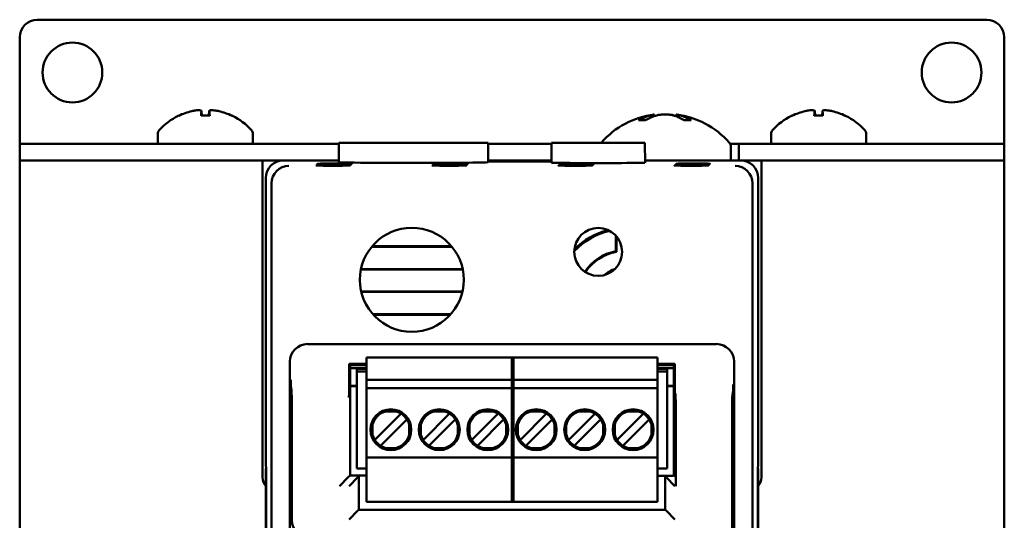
# Model space of a CAD drawing. Header units: inches. Extents: x 1.3 to 23.8, y 0.4 to 18.6.
# Tile 9 of 18: x 9.2 to 12, y 10.7 to 12.1. Entities that reach past the tile are written whole.
import ezdxf

# ---------------------------------------------------------------- set-up
doc = ezdxf.new("R2010")
doc.units = ezdxf.units.IN
doc.header["$LTSCALE"] = 0.8
doc.header["$MEASUREMENT"] = 0
doc.layers.add('Visible (ANSI)', color=7, linetype='Continuous', lineweight=50)

msp = doc.modelspace()

# ---------------------------------------------------------------- linework, layer by layer
at = {"layer": 'Visible (ANSI)'}
for p, q in [((9.2074, 12.1026), (11.9074, 12.1026)), ((9.1574, 11.7505), (9.1574, 12.0526)), ((11.9574, 12.0526), (11.9574, 11.7505)), ((9.6976, 11.8303), (9.6732, 11.8303)), ((9.6744, 11.8433), (9.6755, 11.8303)), ((9.6964, 11.8433), (9.6953, 11.8303)), ((10.9373, 11.8175), (10.9192, 11.8175)), ((10.9616, 11.8335), (10.962, 11.8286)), ((11.0252, 11.8335), (11.0247, 11.828)), ((11.0655, 11.8175), (11.0465, 11.8175)), ((11.4416, 11.8303), (11.4172, 11.8303)), ((11.4184, 11.8433), (11.4195, 11.8303)), ((11.4404, 11.8433), (11.4393, 11.8303)), ((9.5504, 11.7785), (9.5504, 11.7504)), ((9.8204, 11.7785), (9.8204, 11.7504)), ((11.2944, 11.7785), (11.2944, 11.7504)), ((11.5644, 11.7785), (11.5644, 11.7504)), ((9.1574, 11.7504), (9.1574, 11.7505)), ((9.1574, 11.7504), (9.2074, 11.7504)), ((9.1574, 11.7504), (9.1574, 11.7026)), ((9.6147, 11.7504), (9.2074, 11.7504)), ((9.6147, 11.7504), (9.7561, 11.7504)), ((10.0654, 11.7504), (9.7561, 11.7504)), ((10.0654, 11.7526), (10.0649, 11.6977)), ((10.0654, 11.7526), (10.4894, 11.7526)), ((10.4894, 11.7526), (10.4899, 11.6977)), ((10.6701, 11.7504), (10.4894, 11.7504)), ((10.6701, 11.7526), (10.6696, 11.6964)), ((10.6701, 11.7526), (10.9352, 11.7526)), ((10.9352, 11.7526), (10.9357, 11.6964)), ((11.1774, 11.7504), (11.2029, 11.7504)), ((11.1799, 11.7407), (11.1799, 11.7026)), ((11.2029, 11.7504), (11.2029, 11.7026)), ((11.3587, 11.7504), (11.2029, 11.7504)), ((11.3587, 11.7504), (11.5001, 11.7504)), ((11.9074, 11.7504), (11.5001, 11.7504)), ((11.9074, 11.7504), (11.9574, 11.7504)), ((11.9574, 11.7505), (11.9574, 11.7504)), ((11.9574, 11.7026), (11.9574, 11.7504)), ((9.1574, 11.7026), (9.1774, 11.7026)), ((9.1574, 11.7026), (9.1574, 8.2026)), ((9.8479, 11.7026), (9.1774, 11.7026)), ((9.8479, 11.7026), (9.9074, 11.7026)), ((9.8479, 10.8026), (9.8479, 11.7026)), ((10.065, 11.7026), (9.9074, 11.7026)), ((10.6697, 11.7026), (10.4898, 11.7026)), ((10.4899, 11.7011), (10.6696, 11.7011)), ((10.6696, 11.7), (10.4899, 11.7)), ((10.7311, 11.6886), (10.7311, 11.6877)), ((10.7311, 11.6886), (10.7439, 11.6886)), ((10.7439, 11.6877), (10.7311, 11.6877)), ((10.7328, 11.6903), (10.7328, 11.6895)), ((10.7328, 11.6903), (10.7457, 11.6903)), ((10.7457, 11.6895), (10.7328, 11.6895)), ((10.7346, 11.6921), (10.7346, 11.6912)), ((10.7346, 11.6921), (10.7474, 11.6921)), ((10.7474, 11.6912), (10.7346, 11.6912)), ((10.7363, 11.6938), (10.7363, 11.693)), ((10.7363, 11.6938), (10.7492, 11.6938)), ((10.7492, 11.693), (10.7363, 11.693)), ((10.7439, 11.6886), (10.7439, 11.6877)), ((10.7457, 11.6903), (10.7457, 11.6895)), ((10.7474, 11.6921), (10.7474, 11.6912)), ((10.7492, 11.6938), (10.7492, 11.693)), ((11.2074, 11.7026), (10.9356, 11.7026)), ((11.0611, 11.6886), (11.0611, 11.6877)), ((11.0611, 11.6886), (11.0739, 11.6886)), ((11.0739, 11.6877), (11.0611, 11.6877)), ((11.0628, 11.6903), (11.0628, 11.6895)), ((11.0628, 11.6903), (11.0757, 11.6903)), ((11.0757, 11.6895), (11.0628, 11.6895)), ((11.0646, 11.6921), (11.0646, 11.6912)), ((11.0646, 11.6921), (11.0774, 11.6921)), ((11.0774, 11.6912), (11.0646, 11.6912)), ((11.0663, 11.6938), (11.0663, 11.693)), ((11.0663, 11.6938), (11.0792, 11.6938)), ((11.0792, 11.693), (11.0663, 11.693)), ((11.0739, 11.6886), (11.0739, 11.6877)), ((11.0757, 11.6903), (11.0757, 11.6895)), ((11.0774, 11.6921), (11.0774, 11.6912)), ((11.0792, 11.6938), (11.0792, 11.693)), ((11.2074, 11.7026), (11.2669, 11.7026)), ((11.2669, 11.7026), (11.2669, 10.8026)), ((11.9374, 11.7026), (11.2669, 11.7026)), ((11.9374, 11.7026), (11.9574, 11.7026)), ((11.9574, 8.2026), (11.9574, 11.7026)), ((9.8574, 11.6526), (9.8574, 10.8326)), ((11.2574, 10.8326), (11.2574, 11.6526)), ((9.8732, 8.2684), (9.8732, 11.6368)), ((11.2416, 11.6368), (11.2416, 8.2684)), ((10.8524, 11.4448), (10.8524, 11.4892)), ((10.8542, 11.4871), (10.8542, 11.4433)), ((10.387, 11.4571), (10.1579, 11.4571)), ((10.3856, 11.4587), (10.1592, 11.4587)), ((10.1274, 11.3924), (10.4174, 11.3924)), ((10.1277, 11.394), (10.4171, 11.394)), ((10.4165, 11.3305), (10.1283, 11.3305)), ((10.4161, 11.329), (10.1287, 11.329)), ((10.1616, 11.2658), (10.3832, 11.2658)), ((10.163, 11.2642), (10.3818, 11.2642)), ((11.1389, 11.1811), (9.9759, 11.1811)), ((9.9259, 11.1311), (9.9259, 8.7741)), ((10.144, 11.1251), (10.094, 11.1251)), ((10.096, 11.121), (10.094, 11.1251)), ((10.094, 11.1251), (10.094, 11.0722)), ((10.096, 11.121), (10.144, 11.121)), ((10.0969, 10.8075), (10.0969, 11.121)), ((10.144, 11.1345), (10.144, 11.1424)), ((10.144, 11.1424), (10.5613, 11.1424)), ((10.144, 11.0794), (10.144, 11.1345)), ((10.5574, 11.1345), (10.5574, 11.1424)), ((10.5574, 11.1424), (10.9708, 11.1424)), ((10.5574, 11.1345), (10.5574, 11.0794)), ((10.5613, 11.1424), (10.5613, 11.1345)), ((10.5613, 11.0794), (10.5613, 11.1345)), ((10.9708, 11.1424), (10.9708, 11.1345)), ((10.9708, 11.1345), (10.9708, 11.0794)), ((11.0208, 11.1251), (10.9708, 11.1251)), ((10.9708, 11.121), (11.0189, 11.121)), ((11.0179, 11.121), (11.0179, 10.8075)), ((11.0208, 11.1251), (11.0189, 11.121)), ((11.0208, 11.0653), (11.0208, 11.1251)), ((11.1889, 8.7741), (11.1889, 11.1311)), ((10.144, 11.1122), (10.0969, 11.1122)), ((10.144, 11.1121), (10.0969, 11.1121)), ((10.1165, 11.103), (10.1165, 11.1109)), ((10.144, 11.1109), (10.1165, 11.1109)), ((10.1165, 10.8274), (10.1165, 11.103)), ((10.1165, 11.103), (10.144, 11.103)), ((11.0179, 11.1122), (10.9708, 11.1122)), ((11.0179, 11.1121), (10.9708, 11.1121)), ((10.9983, 11.1109), (10.9708, 11.1109)), ((10.9708, 11.103), (10.9983, 11.103)), ((10.9983, 11.1109), (10.9983, 11.103)), ((10.9983, 10.8274), (10.9983, 11.103)), ((10.0969, 11.0621), (10.1165, 11.0621)), ((10.1165, 11.0611), (10.0969, 11.0611)), ((10.144, 11.0794), (10.144, 11.0558)), ((10.5613, 11.0794), (10.144, 11.0794)), ((10.5574, 11.0794), (10.5574, 11.0558)), ((10.9708, 11.0794), (10.5574, 11.0794)), ((10.5613, 11.0558), (10.5613, 11.0794)), ((10.9708, 11.0558), (10.9708, 11.0794)), ((10.9983, 11.0621), (11.0179, 11.0621)), ((11.0179, 11.0611), (10.9983, 11.0611)), ((9.9304, 11.0527), (9.9291, 11.0541)), ((10.144, 11.0479), (10.144, 11.0558)), ((10.5613, 11.0558), (10.144, 11.0558)), ((10.144, 10.8668), (10.144, 11.0479)), ((10.5574, 11.0479), (10.5574, 11.0558)), ((10.9708, 11.0558), (10.5574, 11.0558)), ((10.5574, 11.0479), (10.5574, 10.8668)), ((10.5613, 11.0558), (10.5613, 11.0479)), ((10.5613, 10.8668), (10.5613, 11.0479)), ((10.9708, 11.0558), (10.9708, 11.0479)), ((10.9708, 11.0479), (10.9708, 10.8668)), ((11.0223, 11.039), (11.021, 11.0403)), ((11.1857, 11.0404), (11.1844, 11.039)), ((10.2376, 10.9791), (10.1715, 10.9129)), ((10.2274, 10.9898), (10.1984, 10.9898)), ((10.2419, 10.9834), (10.2376, 10.9791)), ((10.3754, 10.9791), (10.3093, 10.9129)), ((10.3652, 10.9898), (10.3362, 10.9898)), ((10.3797, 10.9834), (10.3754, 10.9791)), ((10.5132, 10.9791), (10.4471, 10.9129)), ((10.503, 10.9898), (10.474, 10.9898)), ((10.5175, 10.9834), (10.5132, 10.9791)), ((10.651, 10.9791), (10.5849, 10.9129)), ((10.6408, 10.9898), (10.6118, 10.9898)), ((10.6553, 10.9834), (10.651, 10.9791)), ((10.7888, 10.9791), (10.7227, 10.9129)), ((10.7786, 10.9898), (10.7496, 10.9898)), ((10.7931, 10.9834), (10.7888, 10.9791)), ((10.9266, 10.9791), (10.8605, 10.9129)), ((10.9164, 10.9898), (10.8874, 10.9898)), ((10.9309, 10.9834), (10.9266, 10.9791)), ((10.1607, 10.9522), (10.1607, 10.9231)), ((10.1882, 10.8962), (10.2543, 10.9624)), ((10.2586, 10.9666), (10.2543, 10.9624)), ((10.2651, 10.9231), (10.2651, 10.9522)), ((10.2985, 10.9522), (10.2985, 10.9231)), ((10.326, 10.8962), (10.3921, 10.9624)), ((10.3964, 10.9666), (10.3921, 10.9624)), ((10.4029, 10.9231), (10.4029, 10.9522)), ((10.4363, 10.9522), (10.4363, 10.9231)), ((10.4638, 10.8962), (10.5299, 10.9624)), ((10.5342, 10.9666), (10.5299, 10.9624)), ((10.5407, 10.9231), (10.5407, 10.9522)), ((10.5741, 10.9522), (10.5741, 10.9231)), ((10.6016, 10.8962), (10.6677, 10.9624)), ((10.672, 10.9666), (10.6677, 10.9624)), ((10.6785, 10.9231), (10.6785, 10.9522)), ((10.7119, 10.9522), (10.7119, 10.9231)), ((10.7394, 10.8962), (10.8055, 10.9624)), ((10.8098, 10.9666), (10.8055, 10.9624)), ((10.8163, 10.9231), (10.8163, 10.9522)), ((10.8497, 10.9522), (10.8497, 10.9231)), ((10.8772, 10.8962), (10.9433, 10.9624)), ((10.9476, 10.9666), (10.9433, 10.9624)), ((10.9541, 10.9231), (10.9541, 10.9522)), ((9.9315, 10.6807), (9.9315, 10.9277)), ((10.1715, 10.9129), (10.1672, 10.9086)), ((10.1882, 10.8962), (10.1839, 10.8919)), ((10.3093, 10.9129), (10.305, 10.9086)), ((10.326, 10.8962), (10.3217, 10.8919)), ((10.4471, 10.9129), (10.4428, 10.9086)), ((10.4638, 10.8962), (10.4595, 10.8919)), ((10.5849, 10.9129), (10.5806, 10.9086)), ((10.6016, 10.8962), (10.5973, 10.8919)), ((10.7227, 10.9129), (10.7184, 10.9086)), ((10.7394, 10.8962), (10.7351, 10.8919)), ((10.8605, 10.9129), (10.8562, 10.9086)), ((10.8772, 10.8962), (10.8729, 10.8919)), ((11.0233, 10.914), (11.0233, 10.7773)), ((11.1833, 10.914), (11.1833, 8.8536)), ((10.144, 10.8589), (10.144, 10.8668)), ((10.2274, 10.8855), (10.1984, 10.8855)), ((10.3652, 10.8855), (10.3362, 10.8855)), ((10.503, 10.8855), (10.474, 10.8855)), ((10.5574, 10.8589), (10.5574, 10.8668)), ((10.5613, 10.8668), (10.5613, 10.8589)), ((10.6408, 10.8855), (10.6118, 10.8855)), ((10.7786, 10.8855), (10.7496, 10.8855)), ((10.9164, 10.8855), (10.8874, 10.8855)), ((10.9708, 10.8668), (10.9708, 10.8589)), ((10.144, 10.7408), (10.144, 10.8589)), ((10.144, 10.8589), (10.5613, 10.8589)), ((10.5574, 10.8589), (10.5574, 10.7408)), ((10.5574, 10.8589), (10.9708, 10.8589)), ((10.5613, 10.7408), (10.5613, 10.8589)), ((10.9708, 10.8589), (10.9708, 10.7408)), ((9.8574, 10.8326), (9.8579, 10.8322)), ((9.8574, 10.8276), (9.8574, 9.0776)), ((9.8579, 10.8276), (9.8574, 10.8276)), ((9.8574, 10.8276), (9.8578, 10.8272)), ((9.8578, 10.8272), (9.8583, 10.7768)), ((9.8579, 10.8272), (9.8578, 10.8272)), ((9.8579, 10.8322), (9.8583, 10.7788)), ((10.1165, 10.8274), (10.144, 10.8274)), ((10.9708, 10.8274), (10.9983, 10.8274)), ((11.2565, 10.7788), (11.2569, 10.8322)), ((11.2565, 10.7768), (11.257, 10.8272)), ((11.2569, 10.8322), (11.2574, 10.8326)), ((11.2574, 10.8276), (11.2569, 10.8276)), ((11.257, 10.8272), (11.2569, 10.8272)), ((11.2574, 10.8276), (11.257, 10.8272)), ((11.2574, 9.0776), (11.2574, 10.8276)), ((10.0917, 10.8023), (10.0667, 10.7773)), ((10.0917, 10.8023), (10.0969, 10.8075)), ((10.1192, 10.8023), (10.0942, 10.7773)), ((10.144, 10.8075), (10.0969, 10.8075)), ((10.1192, 10.8023), (10.1218, 10.8049)), ((11.0146, 10.8068), (10.9708, 10.8068)), ((10.993, 10.8049), (10.9956, 10.8023)), ((10.9956, 10.8023), (11.0206, 10.7773)), ((11.0153, 10.8075), (11.0146, 10.8068)), ((11.0179, 10.8075), (11.0153, 10.8075)), ((11.0231, 10.8023), (11.0179, 10.8075)), ((9.8583, 10.7788), (9.8583, 9.1265)), ((9.8583, 9.1285), (9.8583, 10.7768)), ((9.8583, 10.7768), (9.8583, 10.7768)), ((10.1216, 10.7799), (10.1216, 10.7102)), ((10.9932, 10.7102), (10.9932, 10.7799)), ((11.2565, 9.1265), (11.2565, 10.7788)), ((11.2565, 10.7768), (11.2565, 9.1285)), ((11.2565, 10.7768), (11.2565, 10.7768)), ((10.144, 10.7329), (10.144, 10.7408)), ((10.144, 10.7329), (10.5613, 10.7329)), ((10.5574, 10.7329), (10.5574, 10.7408)), ((10.5574, 10.7329), (10.9708, 10.7329)), ((10.5613, 10.7408), (10.5613, 10.7329)), ((10.9708, 10.7408), (10.9708, 10.7329)), ((10.1192, 10.7078), (10.0942, 10.6828)), ((10.1192, 10.7078), (10.1216, 10.7102)), ((10.1216, 10.7102), (10.9932, 10.7102)), ((10.9956, 10.7078), (10.9932, 10.7102)), ((10.9956, 10.7078), (11.0206, 10.6828))]:
    msp.add_line(p, q, dxfattribs=at)
for centre, radius in [((9.3074, 11.9526), 0.085), ((11.8074, 11.9526), 0.085), ((10.2724, 11.3636), 0.1478), ((10.8026, 11.4428), 0.068), ((10.2129, 10.9376), 0.0581), ((10.3507, 10.9376), 0.0581), ((10.4885, 10.9376), 0.0581), ((10.6263, 10.9376), 0.0581), ((10.7641, 10.9376), 0.0581), ((10.9019, 10.9376), 0.0581)]:
    msp.add_circle(centre, radius, dxfattribs=at)
for centre, radius, start, end in [((9.2074, 12.0526), 0.05, 90, 180), ((11.9074, 12.0526), 0.05, 0, 90), ((9.6854, 11.6719), 0.1755, 115.9738, 138.3884), ((9.611, 11.8247), 0.0056, 93.0312, 115.9738), ((9.7598, 11.8247), 0.0056, 64.0262, 86.9688), ((9.6854, 11.6719), 0.1755, 41.6116, 64.0262), ((10.9934, 11.5932), 0.2424, 97.5437, 138.4591), ((10.9934, 11.5932), 0.2424, 41.5409, 82.4563), ((11.4294, 11.6719), 0.1755, 115.9738, 138.3884), ((11.355, 11.8247), 0.0056, 93.0312, 115.9738), ((11.5038, 11.8247), 0.0056, 64.0262, 86.9688), ((11.4294, 11.6719), 0.1755, 41.6116, 64.0262), ((9.5654, 11.7785), 0.015, 138.3884, 180), ((9.8054, 11.7785), 0.015, 0, 41.6116), ((11.3094, 11.7785), 0.015, 138.3884, 180), ((11.5494, 11.7785), 0.015, 0, 41.6116), ((10.8269, 11.7407), 0.02, 138.4591, 143.3755), ((11.1599, 11.7407), 0.02, 0, 41.5409), ((10.8774, 11.3126), 0.1945, 102.5279, 137.2191), ((10.8774, 11.3126), 0.1978, 103.6853, 136.0617), ((10.8774, 11.3126), 0.1345, 100.7121, 146.8179), ((10.8774, 11.3126), 0.1327, 100.0612, 146.8153), ((10.8774, 11.3126), 0.0863, 107.9565, 131.7905), ((10.8774, 11.3126), 0.084, 111.7175, 128.0295), ((10.2129, 10.9376), 0.0541, 105.4987, 164.5013), ((10.2129, 10.9376), 0.0541, 15.4987, 74.5013), ((10.3507, 10.9376), 0.0541, 105.4987, 164.5013), ((10.3507, 10.9376), 0.0541, 15.4987, 74.5013), ((10.4885, 10.9376), 0.0541, 105.4987, 164.5013), ((10.4885, 10.9376), 0.0541, 15.4987, 74.5013), ((10.6263, 10.9376), 0.0541, 105.4987, 164.5013), ((10.6263, 10.9376), 0.0541, 15.4987, 74.5013), ((10.7641, 10.9376), 0.0541, 105.4987, 164.5013), ((10.7641, 10.9376), 0.0541, 15.4987, 74.5013), ((10.9019, 10.9376), 0.0541, 105.4987, 164.5013), ((10.9019, 10.9376), 0.0541, 15.4987, 74.5013), ((10.2129, 10.9376), 0.0541, 195.4987, 254.5013), ((10.2129, 10.9376), 0.0541, 285.4987, 344.5013), ((10.3507, 10.9376), 0.0541, 195.4987, 254.5013), ((10.3507, 10.9376), 0.0541, 285.4987, 344.5013), ((10.4885, 10.9376), 0.0541, 195.4987, 254.5013), ((10.4885, 10.9376), 0.0541, 285.4987, 344.5013), ((10.6263, 10.9376), 0.0541, 195.4987, 254.5013), ((10.6263, 10.9376), 0.0541, 285.4987, 344.5013), ((10.7641, 10.9376), 0.0541, 195.4987, 254.5013), ((10.7641, 10.9376), 0.0541, 285.4987, 344.5013), ((10.9019, 10.9376), 0.0541, 195.4987, 254.5013), ((10.9019, 10.9376), 0.0541, 285.4987, 344.5013), ((9.8874, 10.8026), 0.0395, 180, 220.5804), ((11.2274, 10.8026), 0.0395, 319.4196, 0)]:
    msp.add_arc(centre, radius, start, end, dxfattribs=at)
for centre, major_axis, ratio, start_param, end_param in [((9.685, 11.6725), (0.1419, 0.103), 0.994184, 1.162703, 1.391464), ((9.6917, 11.6725), (-0.0153, 0.1747), 0.063267, 0.217042, 0.445804), ((9.6791, 11.6725), (0.0153, 0.1747), 0.063267, 5.837382, 6.066143), ((9.6858, 11.6725), (0.1419, -0.103), 0.994184, 1.750128, 1.978889), ((10.9997, 11.594), (-0.0317, 0.2402), 0.74634, 0.095241, 0.294141), ((10.9865, 11.594), (0.0291, 0.2405), 0.689166, 0.276812, 0.475712), ((11.0006, 11.594), (-0.0281, 0.2406), 0.659834, 5.813878, 6.012778), ((11.0003, 11.594), (-0.0291, 0.2405), 0.689166, 5.963289, 6.006373), ((10.9868, 11.594), (0.0304, 0.2403), 0.719342, 5.981502, 6.180402), ((11.429, 11.6725), (0.1419, 0.103), 0.994184, 1.162703, 1.391464), ((11.4357, 11.6725), (-0.0153, 0.1747), 0.063267, 0.217042, 0.445804), ((11.4231, 11.6725), (0.0153, 0.1747), 0.063267, 5.837382, 6.066143), ((11.4298, 11.6725), (0.1419, -0.103), 0.994184, 1.750128, 1.978889), ((9.9074, 11.6526), (-0.0354, 0.0354), 0.999924, 5.497825, 7.068545), ((9.9228, 11.6373), (-0.0192, -0.0463), 0.987735, 3.538674, 5.100744), ((10.2774, 11.6977), (-0.2125, 0), 0.008727, 6.28311, 9.424854), ((10.8026, 11.6964), (-0.133, 0), 0.008727, 6.283109, 9.424854), ((10.7375, 11.6882), (-0.0482, 0), 0.008727, 4.846382, 7.720009), ((10.7393, 11.6899), (-0.0482, 0), 0.008727, 4.846382, 7.720009), ((10.741, 11.6916), (-0.0482, 0), 0.008727, 4.846382, 7.720009), ((10.7427, 11.6934), (-0.0482, 0), 0.008727, 4.846382, 7.720009), ((10.7375, 11.6882), (-0.0482, 0), 0.008727, 1.704769, 4.578396), ((10.7393, 11.6899), (-0.0482, 0), 0.008727, 1.704769, 4.578396), ((10.741, 11.6916), (-0.0482, 0), 0.008727, 1.704769, 4.578396), ((10.7427, 11.6934), (-0.0482, 0), 0.008727, 1.704769, 4.578396), ((11.0675, 11.6882), (-0.0482, 0), 0.008727, 4.846382, 7.720009), ((11.0693, 11.6899), (-0.0482, 0), 0.008727, 4.846382, 7.720009), ((11.071, 11.6916), (-0.0482, 0), 0.008727, 4.846382, 7.720009), ((11.0727, 11.6934), (-0.0482, 0), 0.008727, 4.846382, 7.720009), ((11.0675, 11.6882), (-0.0482, 0), 0.008727, 1.704769, 4.578396), ((11.0693, 11.6899), (-0.0482, 0), 0.008727, 1.704769, 4.578396), ((11.071, 11.6916), (-0.0482, 0), 0.008727, 1.704769, 4.578396), ((11.0727, 11.6934), (-0.0482, 0), 0.008727, 1.704769, 4.578396), ((11.192, 11.6373), (-0.0192, 0.0463), 0.987735, 4.324034, 5.886104), ((11.2074, 11.6526), (0.0354, 0.0354), 0.999924, 5.497825, 7.068545), ((9.9232, 11.6368), (-0.0354, 0.0354), 0.999924, 0.77671, 0.78536), ((11.1916, 11.6368), (0.0354, 0.0354), 0.999924, 5.497825, 5.506476), ((9.9759, 11.1311), (-0.0354, 0.0354), 0.999924, 5.497825, 7.068545), ((11.1389, 11.1311), (0.0354, 0.0354), 0.999924, 5.497825, 7.068545), ((11.021, 11.0653), (0, -0.025), 0.008727, 4.712389, 6.274459), ((9.9304, 10.9277), (0, -0.125), 0.008727, 1.570796, 3.132866), ((11.0223, 10.914), (0, -0.125), 0.008727, 1.570796, 3.132866), ((11.1844, 10.914), (0, 0.125), 0.008727, 0.008727, 1.570796), ((10.1218, 10.7799), (0, 0.025), 0.008727, 0.008727, 1.570796), ((10.993, 10.7799), (0, -0.025), 0.008727, 1.570796, 3.132866), ((11.0231, 10.7773), (0, -0.025), 0.008727, 1.570796, 3.132866), ((9.9815, 10.6807), (-0.0354, -0.0354), 0.999924, 5.497825, 7.068545)]:
    msp.add_ellipse(centre, major_axis=major_axis, ratio=ratio, start_param=start_param, end_param=end_param, dxfattribs=at)
for centre in [(10.0482, 11.6882), (10.05, 11.6899), (10.0517, 11.6916), (10.0534, 11.6934), (10.3782, 11.6882), (10.38, 11.6899), (10.3817, 11.6916), (10.3834, 11.6934)]:
    msp.add_ellipse(centre, major_axis=(-0.0489, 0), ratio=0.008727, dxfattribs=at)
for points, knots in [([(9.6473, 11.8429), (9.6504, 11.8436), (9.6539, 11.8442), (9.6602, 11.8451), (9.6632, 11.8454), (9.668, 11.8455), (9.6702, 11.8454), (9.6732, 11.8447), (9.674, 11.8442), (9.6744, 11.8434), (9.6744, 11.8432), (9.6744, 11.8429)], [0, 0, 0, 0, 0.0245201, 0.0245201, 0.0490401, 0.0490401, 0.0733788, 0.0733788, 0.0977174, 0.0977174, 0.1059587, 0.1059587, 0.1059587, 0.1059587]), ([(9.6965, 11.8429), (9.6963, 11.8436), (9.6968, 11.8442), (9.699, 11.8451), (9.7008, 11.8454), (9.7051, 11.8455), (9.7078, 11.8454), (9.7138, 11.8447), (9.7171, 11.8442), (9.7213, 11.8434), (9.7224, 11.8432), (9.7235, 11.8429)], [0, 0, 0, 0, 0.0245201, 0.0245201, 0.0490401, 0.0490401, 0.0733788, 0.0733788, 0.0977174, 0.0977174, 0.1059587, 0.1059587, 0.1059587, 0.1059587]), ([(11.3913, 11.8429), (11.3944, 11.8436), (11.3979, 11.8442), (11.4042, 11.8451), (11.4072, 11.8454), (11.412, 11.8455), (11.4142, 11.8454), (11.4172, 11.8447), (11.418, 11.8442), (11.4184, 11.8434), (11.4184, 11.8432), (11.4184, 11.8429)], [0, 0, 0, 0, 0.0245201, 0.0245201, 0.0490401, 0.0490401, 0.0733788, 0.0733788, 0.0977174, 0.0977174, 0.1059587, 0.1059587, 0.1059587, 0.1059587]), ([(11.4405, 11.8429), (11.4403, 11.8436), (11.4408, 11.8442), (11.443, 11.8451), (11.4448, 11.8454), (11.4491, 11.8455), (11.4518, 11.8454), (11.4578, 11.8447), (11.4611, 11.8442), (11.4653, 11.8434), (11.4664, 11.8432), (11.4675, 11.8429)], [0, 0, 0, 0, 0.0245201, 0.0245201, 0.0490401, 0.0490401, 0.0733788, 0.0733788, 0.0977174, 0.0977174, 0.1059587, 0.1059587, 0.1059587, 0.1059587]), ([(9.6731, 11.8297), (9.6731, 11.8298), (9.6731, 11.8298), (9.6731, 11.8301), (9.6732, 11.8303), (9.6732, 11.8303)], [0.015061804, 0.015061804, 0.015061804, 0.015061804, 0.015911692, 0.015911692, 0.021209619, 0.021209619, 0.021209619, 0.021209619]), ([(9.6976, 11.8303), (9.6976, 11.8303), (9.6977, 11.8301), (9.6977, 11.8298), (9.6977, 11.8298), (9.6977, 11.8297)], [0.063402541, 0.063402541, 0.063402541, 0.063402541, 0.068700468, 0.068700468, 0.069550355, 0.069550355, 0.069550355, 0.069550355]), ([(10.9174, 11.817), (10.9174, 11.817), (10.9174, 11.817), (10.9179, 11.8173), (10.9186, 11.8175), (10.9192, 11.8175)], [0.017596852, 0.017596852, 0.017596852, 0.017596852, 0.01762601, 0.01762601, 0.023499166, 0.023499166, 0.023499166, 0.023499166]), ([(10.9616, 11.8335), (10.9616, 11.8336), (10.9609, 11.8334), (10.958, 11.8327), (10.9557, 11.8321), (10.9524, 11.8312), (10.9518, 11.831), (10.9511, 11.8309)], [0.06257948, 0.06257948, 0.06257948, 0.06257948, 0.0912553, 0.0912553, 0.12159464, 0.12159464, 0.12829742, 0.12829742, 0.12829742, 0.12829742]), ([(10.9692, 11.8309), (10.972, 11.8316), (10.9755, 11.8323), (10.9832, 11.8332), (10.9875, 11.8335), (10.9955, 11.8336), (10.9997, 11.8334), (11.0076, 11.8327), (11.0112, 11.8321), (11.0147, 11.8312), (11.0153, 11.831), (11.0159, 11.8309)], [0, 0, 0, 0, 0.030458, 0.030458, 0.060916, 0.060916, 0.0912553, 0.0912553, 0.1215946, 0.1215946, 0.1282974, 0.1282974, 0.1282974, 0.1282974]), ([(11.0176, 11.8309), (11.0148, 11.8316), (11.0113, 11.8323), (11.0036, 11.8332), (10.9993, 11.8335), (10.9947, 11.8335), (10.9941, 11.8336), (10.9934, 11.8335)], [0, 0, 0, 0, 0.03045798, 0.03045798, 0.06091597, 0.06091597, 0.06575635, 0.06575635, 0.06575635, 0.06575635]), ([(11.0348, 11.8309), (11.032, 11.8316), (11.0295, 11.8323), (11.0262, 11.8332), (11.0253, 11.8335), (11.0252, 11.8335), (11.0252, 11.8336), (11.0252, 11.8335)], [0, 0, 0, 0, 0.03045798, 0.03045798, 0.06091597, 0.06091597, 0.06575635, 0.06575635, 0.06575635, 0.06575635]), ([(11.0655, 11.8175), (11.066, 11.8175), (11.0667, 11.8173), (11.0672, 11.817), (11.0672, 11.817), (11.0672, 11.817)], [0.070224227, 0.070224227, 0.070224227, 0.070224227, 0.076097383, 0.076097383, 0.076126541, 0.076126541, 0.076126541, 0.076126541]), ([(11.4171, 11.8297), (11.4171, 11.8298), (11.4171, 11.8298), (11.4171, 11.8301), (11.4172, 11.8303), (11.4172, 11.8303)], [0.015061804, 0.015061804, 0.015061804, 0.015061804, 0.015911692, 0.015911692, 0.021209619, 0.021209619, 0.021209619, 0.021209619]), ([(11.4416, 11.8303), (11.4416, 11.8303), (11.4417, 11.8301), (11.4417, 11.8298), (11.4417, 11.8298), (11.4417, 11.8297)], [0.063402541, 0.063402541, 0.063402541, 0.063402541, 0.068700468, 0.068700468, 0.069550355, 0.069550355, 0.069550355, 0.069550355]), ([(9.9287, 11.0794), (9.9287, 11.0794), (9.9287, 11.0794), (9.9287, 11.0743), (9.9288, 11.0693), (9.9289, 11.0619), (9.9289, 11.0588), (9.929, 11.0549), (9.929, 11.0541), (9.9291, 11.0541)], [-0.000493, -0.000493, -0.000493, -0.000493, 0, 0, 0.0531307, 0.0531307, 0.0915083, 0.0915083, 0.1243596, 0.1243596, 0.1243596, 0.1243596]), ([(10.0938, 11.029), (10.0938, 11.0291), (10.0938, 11.0291), (10.0939, 11.034), (10.0939, 11.039), (10.094, 11.0485), (10.094, 11.0534), (10.094, 11.0637), (10.094, 11.0682), (10.094, 11.0722)], [-0.0004931, -0.0004931, -0.0004931, -0.0004931, 0, 0, 0.0525081, 0.0525081, 0.0905823, 0.0905823, 0.1233852, 0.1233852, 0.1233852, 0.1233852]), ([(11.1857, 11.0404), (11.1858, 11.0404), (11.1858, 11.0411), (11.1859, 11.0451), (11.1859, 11.0482), (11.186, 11.0556), (11.1861, 11.0606), (11.1861, 11.0656), (11.1861, 11.0657), (11.1861, 11.0657)], [0, 0, 0, 0, 0.0302867, 0.0302867, 0.0656682, 0.0656682, 0.1146511, 0.1146511, 0.1151056, 0.1151056, 0.1151056, 0.1151056]), ([(10.1984, 10.9898), (10.1987, 10.9899), (10.1989, 10.99), (10.2038, 10.9914), (10.2084, 10.9925), (10.2129, 10.9925), (10.2175, 10.9925), (10.2221, 10.9914), (10.2269, 10.99), (10.2272, 10.9899), (10.2274, 10.9898)], [-0.03682745, -0.03682745, -0.03682745, -0.03682745, -0.03477651, -0.03477651, 0, 0, 0, 0.03477651, 0.03477651, 0.03682745, 0.03682745, 0.03682745, 0.03682745]), ([(10.3362, 10.9898), (10.3364, 10.9899), (10.3367, 10.99), (10.3415, 10.9914), (10.3461, 10.9925), (10.3507, 10.9925), (10.3553, 10.9925), (10.3599, 10.9914), (10.3647, 10.99), (10.365, 10.9899), (10.3652, 10.9898)], [-0.03682745, -0.03682745, -0.03682745, -0.03682745, -0.03477651, -0.03477651, 0, 0, 0, 0.03477651, 0.03477651, 0.03682745, 0.03682745, 0.03682745, 0.03682745]), ([(10.474, 10.9898), (10.4742, 10.9899), (10.4745, 10.99), (10.4793, 10.9914), (10.4839, 10.9925), (10.4885, 10.9925), (10.4931, 10.9925), (10.4977, 10.9914), (10.5025, 10.99), (10.5028, 10.9899), (10.503, 10.9898)], [-0.03682745, -0.03682745, -0.03682745, -0.03682745, -0.03477651, -0.03477651, 0, 0, 0, 0.03477651, 0.03477651, 0.03682745, 0.03682745, 0.03682745, 0.03682745]), ([(10.6118, 10.9898), (10.612, 10.9899), (10.6123, 10.99), (10.6171, 10.9914), (10.6217, 10.9925), (10.6263, 10.9925), (10.6309, 10.9925), (10.6355, 10.9914), (10.6403, 10.99), (10.6406, 10.9899), (10.6408, 10.9898)], [-0.03682745, -0.03682745, -0.03682745, -0.03682745, -0.03477651, -0.03477651, 0, 0, 0, 0.03477651, 0.03477651, 0.03682745, 0.03682745, 0.03682745, 0.03682745]), ([(10.7496, 10.9898), (10.7498, 10.9899), (10.7501, 10.99), (10.7549, 10.9914), (10.7595, 10.9925), (10.7641, 10.9925), (10.7687, 10.9925), (10.7733, 10.9914), (10.7781, 10.99), (10.7784, 10.9899), (10.7786, 10.9898)], [-0.03682745, -0.03682745, -0.03682745, -0.03682745, -0.03477651, -0.03477651, 0, 0, 0, 0.03477651, 0.03477651, 0.03682745, 0.03682745, 0.03682745, 0.03682745]), ([(10.8874, 10.9898), (10.8876, 10.9899), (10.8879, 10.99), (10.8927, 10.9914), (10.8973, 10.9925), (10.9019, 10.9925), (10.9065, 10.9925), (10.9111, 10.9914), (10.9159, 10.99), (10.9162, 10.9899), (10.9164, 10.9898)], [-0.03682745, -0.03682745, -0.03682745, -0.03682745, -0.03477651, -0.03477651, 0, 0, 0, 0.03477651, 0.03477651, 0.03682745, 0.03682745, 0.03682745, 0.03682745]), ([(10.1607, 10.9231), (10.1604, 10.9242), (10.1601, 10.9253), (10.1598, 10.9263), (10.1596, 10.9274), (10.1593, 10.9283), (10.1591, 10.9293), (10.1589, 10.9302), (10.1587, 10.9311), (10.1586, 10.932), (10.1584, 10.9328), (10.1583, 10.9336), (10.1582, 10.9344), (10.1582, 10.9352), (10.1581, 10.9359), (10.1581, 10.9366), (10.1581, 10.9373), (10.1581, 10.938), (10.1581, 10.9387), (10.1581, 10.9394), (10.1582, 10.9401), (10.1582, 10.9409), (10.1583, 10.9417), (10.1584, 10.9425), (10.1586, 10.9433), (10.1587, 10.9442), (10.1589, 10.9451), (10.1591, 10.946), (10.1593, 10.9469), (10.1596, 10.9479), (10.1598, 10.949), (10.1601, 10.95), (10.1604, 10.9511), (10.1607, 10.9522)], [0, 0, 0, 0, 0.090909, 0.090909, 0.090909, 0.181818, 0.181818, 0.181818, 0.272727, 0.272727, 0.272727, 0.363636, 0.363636, 0.363636, 0.454545, 0.454545, 0.454545, 0.545455, 0.545455, 0.545455, 0.636364, 0.636364, 0.636364, 0.727273, 0.727273, 0.727273, 0.818182, 0.818182, 0.818182, 0.909091, 0.909091, 0.909091, 1, 1, 1, 1]), ([(10.2651, 10.9522), (10.2654, 10.9511), (10.2657, 10.95), (10.266, 10.949), (10.2663, 10.9479), (10.2665, 10.9469), (10.2667, 10.946), (10.2669, 10.9451), (10.2671, 10.9442), (10.2672, 10.9433), (10.2674, 10.9425), (10.2675, 10.9417), (10.2676, 10.9409), (10.2677, 10.9401), (10.2677, 10.9394), (10.2677, 10.9387), (10.2678, 10.938), (10.2678, 10.9373), (10.2677, 10.9366), (10.2677, 10.9359), (10.2677, 10.9352), (10.2676, 10.9344), (10.2675, 10.9336), (10.2674, 10.9328), (10.2672, 10.932), (10.2671, 10.9311), (10.2669, 10.9302), (10.2667, 10.9293), (10.2665, 10.9283), (10.2663, 10.9274), (10.266, 10.9263), (10.2657, 10.9253), (10.2654, 10.9242), (10.2651, 10.9231)], [0, 0, 0, 0, 0.090909, 0.090909, 0.090909, 0.181818, 0.181818, 0.181818, 0.272727, 0.272727, 0.272727, 0.363636, 0.363636, 0.363636, 0.454545, 0.454545, 0.454545, 0.545455, 0.545455, 0.545455, 0.636364, 0.636364, 0.636364, 0.727273, 0.727273, 0.727273, 0.818182, 0.818182, 0.818182, 0.909091, 0.909091, 0.909091, 1, 1, 1, 1]), ([(10.2985, 10.9231), (10.2982, 10.9242), (10.2979, 10.9253), (10.2976, 10.9263), (10.2974, 10.9274), (10.2971, 10.9283), (10.2969, 10.9293), (10.2967, 10.9302), (10.2965, 10.9311), (10.2964, 10.932), (10.2962, 10.9328), (10.2961, 10.9336), (10.296, 10.9344), (10.296, 10.9352), (10.2959, 10.9359), (10.2959, 10.9366), (10.2958, 10.9373), (10.2958, 10.938), (10.2959, 10.9387), (10.2959, 10.9394), (10.296, 10.9401), (10.296, 10.9409), (10.2961, 10.9417), (10.2962, 10.9425), (10.2964, 10.9433), (10.2965, 10.9442), (10.2967, 10.9451), (10.2969, 10.946), (10.2971, 10.9469), (10.2974, 10.9479), (10.2976, 10.949), (10.2979, 10.95), (10.2982, 10.9511), (10.2985, 10.9522)], [0, 0, 0, 0, 0.090909, 0.090909, 0.090909, 0.181818, 0.181818, 0.181818, 0.272727, 0.272727, 0.272727, 0.363636, 0.363636, 0.363636, 0.454545, 0.454545, 0.454545, 0.545455, 0.545455, 0.545455, 0.636364, 0.636364, 0.636364, 0.727273, 0.727273, 0.727273, 0.818182, 0.818182, 0.818182, 0.909091, 0.909091, 0.909091, 1, 1, 1, 1]), ([(10.4029, 10.9522), (10.4032, 10.9511), (10.4035, 10.95), (10.4038, 10.949), (10.4041, 10.9479), (10.4043, 10.9469), (10.4045, 10.946), (10.4047, 10.9451), (10.4049, 10.9442), (10.405, 10.9433), (10.4052, 10.9425), (10.4053, 10.9417), (10.4054, 10.9409), (10.4055, 10.9401), (10.4055, 10.9394), (10.4055, 10.9387), (10.4056, 10.938), (10.4056, 10.9373), (10.4055, 10.9366), (10.4055, 10.9359), (10.4055, 10.9352), (10.4054, 10.9344), (10.4053, 10.9336), (10.4052, 10.9328), (10.405, 10.932), (10.4049, 10.9311), (10.4047, 10.9302), (10.4045, 10.9293), (10.4043, 10.9283), (10.4041, 10.9274), (10.4038, 10.9263), (10.4035, 10.9253), (10.4032, 10.9242), (10.4029, 10.9231)], [0, 0, 0, 0, 0.090909, 0.090909, 0.090909, 0.181818, 0.181818, 0.181818, 0.272727, 0.272727, 0.272727, 0.363636, 0.363636, 0.363636, 0.454545, 0.454545, 0.454545, 0.545455, 0.545455, 0.545455, 0.636364, 0.636364, 0.636364, 0.727273, 0.727273, 0.727273, 0.818182, 0.818182, 0.818182, 0.909091, 0.909091, 0.909091, 1, 1, 1, 1]), ([(10.4363, 10.9231), (10.436, 10.9242), (10.4357, 10.9253), (10.4354, 10.9263), (10.4352, 10.9274), (10.4349, 10.9283), (10.4347, 10.9293), (10.4345, 10.9302), (10.4343, 10.9311), (10.4342, 10.932), (10.434, 10.9328), (10.4339, 10.9336), (10.4338, 10.9344), (10.4337, 10.9352), (10.4337, 10.9359), (10.4337, 10.9366), (10.4336, 10.9373), (10.4336, 10.938), (10.4337, 10.9387), (10.4337, 10.9394), (10.4337, 10.9401), (10.4338, 10.9409), (10.4339, 10.9417), (10.434, 10.9425), (10.4342, 10.9433), (10.4343, 10.9442), (10.4345, 10.9451), (10.4347, 10.946), (10.4349, 10.9469), (10.4352, 10.9479), (10.4354, 10.949), (10.4357, 10.95), (10.436, 10.9511), (10.4363, 10.9522)], [0, 0, 0, 0, 0.090909, 0.090909, 0.090909, 0.181818, 0.181818, 0.181818, 0.272727, 0.272727, 0.272727, 0.363636, 0.363636, 0.363636, 0.454545, 0.454545, 0.454545, 0.545455, 0.545455, 0.545455, 0.636364, 0.636364, 0.636364, 0.727273, 0.727273, 0.727273, 0.818182, 0.818182, 0.818182, 0.909091, 0.909091, 0.909091, 1, 1, 1, 1]), ([(10.5407, 10.9522), (10.541, 10.9511), (10.5413, 10.95), (10.5416, 10.949), (10.5419, 10.9479), (10.5421, 10.9469), (10.5423, 10.946), (10.5425, 10.9451), (10.5427, 10.9442), (10.5428, 10.9433), (10.543, 10.9425), (10.5431, 10.9417), (10.5432, 10.9409), (10.5433, 10.9401), (10.5433, 10.9394), (10.5433, 10.9387), (10.5434, 10.938), (10.5434, 10.9373), (10.5433, 10.9366), (10.5433, 10.9359), (10.5433, 10.9352), (10.5432, 10.9344), (10.5431, 10.9336), (10.543, 10.9328), (10.5428, 10.932), (10.5427, 10.9311), (10.5425, 10.9302), (10.5423, 10.9293), (10.5421, 10.9283), (10.5419, 10.9274), (10.5416, 10.9263), (10.5413, 10.9253), (10.541, 10.9242), (10.5407, 10.9231)], [0, 0, 0, 0, 0.090909, 0.090909, 0.090909, 0.181818, 0.181818, 0.181818, 0.272727, 0.272727, 0.272727, 0.363636, 0.363636, 0.363636, 0.454545, 0.454545, 0.454545, 0.545455, 0.545455, 0.545455, 0.636364, 0.636364, 0.636364, 0.727273, 0.727273, 0.727273, 0.818182, 0.818182, 0.818182, 0.909091, 0.909091, 0.909091, 1, 1, 1, 1]), ([(10.5741, 10.9231), (10.5738, 10.9242), (10.5735, 10.9253), (10.5732, 10.9263), (10.5729, 10.9274), (10.5727, 10.9283), (10.5725, 10.9293), (10.5723, 10.9302), (10.5721, 10.9311), (10.572, 10.932), (10.5718, 10.9328), (10.5717, 10.9336), (10.5716, 10.9344), (10.5715, 10.9352), (10.5715, 10.9359), (10.5715, 10.9366), (10.5714, 10.9373), (10.5714, 10.938), (10.5715, 10.9387), (10.5715, 10.9394), (10.5715, 10.9401), (10.5716, 10.9409), (10.5717, 10.9417), (10.5718, 10.9425), (10.572, 10.9433), (10.5721, 10.9442), (10.5723, 10.9451), (10.5725, 10.946), (10.5727, 10.9469), (10.5729, 10.9479), (10.5732, 10.949), (10.5735, 10.95), (10.5738, 10.9511), (10.5741, 10.9522)], [0, 0, 0, 0, 0.090909, 0.090909, 0.090909, 0.181818, 0.181818, 0.181818, 0.272727, 0.272727, 0.272727, 0.363636, 0.363636, 0.363636, 0.454545, 0.454545, 0.454545, 0.545455, 0.545455, 0.545455, 0.636364, 0.636364, 0.636364, 0.727273, 0.727273, 0.727273, 0.818182, 0.818182, 0.818182, 0.909091, 0.909091, 0.909091, 1, 1, 1, 1]), ([(10.6785, 10.9522), (10.6788, 10.9511), (10.6791, 10.95), (10.6794, 10.949), (10.6797, 10.9479), (10.6799, 10.9469), (10.6801, 10.946), (10.6803, 10.9451), (10.6805, 10.9442), (10.6806, 10.9433), (10.6808, 10.9425), (10.6809, 10.9417), (10.681, 10.9409), (10.6811, 10.9401), (10.6811, 10.9394), (10.6811, 10.9387), (10.6812, 10.938), (10.6812, 10.9373), (10.6811, 10.9366), (10.6811, 10.9359), (10.6811, 10.9352), (10.681, 10.9344), (10.6809, 10.9336), (10.6808, 10.9328), (10.6806, 10.932), (10.6805, 10.9311), (10.6803, 10.9302), (10.6801, 10.9293), (10.6799, 10.9283), (10.6797, 10.9274), (10.6794, 10.9263), (10.6791, 10.9253), (10.6788, 10.9242), (10.6785, 10.9231)], [0, 0, 0, 0, 0.090909, 0.090909, 0.090909, 0.181818, 0.181818, 0.181818, 0.272727, 0.272727, 0.272727, 0.363636, 0.363636, 0.363636, 0.454545, 0.454545, 0.454545, 0.545455, 0.545455, 0.545455, 0.636364, 0.636364, 0.636364, 0.727273, 0.727273, 0.727273, 0.818182, 0.818182, 0.818182, 0.909091, 0.909091, 0.909091, 1, 1, 1, 1]), ([(10.7119, 10.9231), (10.7116, 10.9242), (10.7113, 10.9253), (10.711, 10.9263), (10.7107, 10.9274), (10.7105, 10.9283), (10.7103, 10.9293), (10.7101, 10.9302), (10.7099, 10.9311), (10.7098, 10.932), (10.7096, 10.9328), (10.7095, 10.9336), (10.7094, 10.9344), (10.7093, 10.9352), (10.7093, 10.9359), (10.7093, 10.9366), (10.7092, 10.9373), (10.7092, 10.938), (10.7093, 10.9387), (10.7093, 10.9394), (10.7093, 10.9401), (10.7094, 10.9409), (10.7095, 10.9417), (10.7096, 10.9425), (10.7098, 10.9433), (10.7099, 10.9442), (10.7101, 10.9451), (10.7103, 10.946), (10.7105, 10.9469), (10.7107, 10.9479), (10.711, 10.949), (10.7113, 10.95), (10.7116, 10.9511), (10.7119, 10.9522)], [0, 0, 0, 0, 0.090909, 0.090909, 0.090909, 0.181818, 0.181818, 0.181818, 0.272727, 0.272727, 0.272727, 0.363636, 0.363636, 0.363636, 0.454545, 0.454545, 0.454545, 0.545455, 0.545455, 0.545455, 0.636364, 0.636364, 0.636364, 0.727273, 0.727273, 0.727273, 0.818182, 0.818182, 0.818182, 0.909091, 0.909091, 0.909091, 1, 1, 1, 1]), ([(10.8163, 10.9522), (10.8166, 10.9511), (10.8169, 10.95), (10.8172, 10.949), (10.8174, 10.9479), (10.8177, 10.9469), (10.8179, 10.946), (10.8181, 10.9451), (10.8183, 10.9442), (10.8184, 10.9433), (10.8186, 10.9425), (10.8187, 10.9417), (10.8188, 10.9409), (10.8189, 10.9401), (10.8189, 10.9394), (10.8189, 10.9387), (10.819, 10.938), (10.819, 10.9373), (10.8189, 10.9366), (10.8189, 10.9359), (10.8189, 10.9352), (10.8188, 10.9344), (10.8187, 10.9336), (10.8186, 10.9328), (10.8184, 10.932), (10.8183, 10.9311), (10.8181, 10.9302), (10.8179, 10.9293), (10.8177, 10.9283), (10.8174, 10.9274), (10.8172, 10.9263), (10.8169, 10.9253), (10.8166, 10.9242), (10.8163, 10.9231)], [0, 0, 0, 0, 0.090909, 0.090909, 0.090909, 0.181818, 0.181818, 0.181818, 0.272727, 0.272727, 0.272727, 0.363636, 0.363636, 0.363636, 0.454545, 0.454545, 0.454545, 0.545455, 0.545455, 0.545455, 0.636364, 0.636364, 0.636364, 0.727273, 0.727273, 0.727273, 0.818182, 0.818182, 0.818182, 0.909091, 0.909091, 0.909091, 1, 1, 1, 1]), ([(10.8497, 10.9231), (10.8496, 10.9234), (10.8496, 10.9236), (10.8482, 10.9285), (10.847, 10.9331), (10.847, 10.9376), (10.847, 10.9422), (10.8482, 10.9468), (10.8496, 10.9516), (10.8496, 10.9519), (10.8497, 10.9522)], [-0.03682745, -0.03682745, -0.03682745, -0.03682745, -0.03477651, -0.03477651, 0, 0, 0, 0.03477651, 0.03477651, 0.03682745, 0.03682745, 0.03682745, 0.03682745]), ([(10.9541, 10.9522), (10.9541, 10.9519), (10.9542, 10.9516), (10.9556, 10.9468), (10.9567, 10.9422), (10.9567, 10.9376), (10.9567, 10.9331), (10.9556, 10.9285), (10.9542, 10.9236), (10.9541, 10.9234), (10.9541, 10.9231)], [-0.03682745, -0.03682745, -0.03682745, -0.03682745, -0.03477651, -0.03477651, 0, 0, 0, 0.03477651, 0.03477651, 0.03682745, 0.03682745, 0.03682745, 0.03682745]), ([(10.1984, 10.8855), (10.1987, 10.8854), (10.1989, 10.8853), (10.2038, 10.8839), (10.2084, 10.8828), (10.2129, 10.8828), (10.2175, 10.8828), (10.2221, 10.8839), (10.2269, 10.8853), (10.2272, 10.8854), (10.2274, 10.8855)], [0.45179193, 0.45179193, 0.45179193, 0.45179193, 0.45384287, 0.45384287, 0.48861939, 0.48861939, 0.48861939, 0.5233959, 0.5233959, 0.52544684, 0.52544684, 0.52544684, 0.52544684]), ([(10.3362, 10.8855), (10.3364, 10.8854), (10.3367, 10.8853), (10.3415, 10.8839), (10.3461, 10.8828), (10.3507, 10.8828), (10.3553, 10.8828), (10.3599, 10.8839), (10.3647, 10.8853), (10.365, 10.8854), (10.3652, 10.8855)], [0.45179193, 0.45179193, 0.45179193, 0.45179193, 0.45384287, 0.45384287, 0.48861939, 0.48861939, 0.48861939, 0.5233959, 0.5233959, 0.52544684, 0.52544684, 0.52544684, 0.52544684]), ([(10.474, 10.8855), (10.4742, 10.8854), (10.4745, 10.8853), (10.4793, 10.8839), (10.4839, 10.8828), (10.4885, 10.8828), (10.4931, 10.8828), (10.4977, 10.8839), (10.5025, 10.8853), (10.5028, 10.8854), (10.503, 10.8855)], [0.45179193, 0.45179193, 0.45179193, 0.45179193, 0.45384287, 0.45384287, 0.48861939, 0.48861939, 0.48861939, 0.5233959, 0.5233959, 0.52544684, 0.52544684, 0.52544684, 0.52544684]), ([(10.6118, 10.8855), (10.612, 10.8854), (10.6123, 10.8853), (10.6171, 10.8839), (10.6217, 10.8828), (10.6263, 10.8828), (10.6309, 10.8828), (10.6355, 10.8839), (10.6403, 10.8853), (10.6406, 10.8854), (10.6408, 10.8855)], [0.45177369, 0.45177369, 0.45177369, 0.45177369, 0.45382463, 0.45382463, 0.48860114, 0.48860114, 0.48860114, 0.52337766, 0.52337766, 0.5254286, 0.5254286, 0.5254286, 0.5254286]), ([(10.7496, 10.8855), (10.7498, 10.8854), (10.7501, 10.8853), (10.7549, 10.8839), (10.7595, 10.8828), (10.7641, 10.8828), (10.7687, 10.8828), (10.7733, 10.8839), (10.7781, 10.8853), (10.7784, 10.8854), (10.7786, 10.8855)], [0.45177369, 0.45177369, 0.45177369, 0.45177369, 0.45382463, 0.45382463, 0.48860114, 0.48860114, 0.48860114, 0.52337766, 0.52337766, 0.5254286, 0.5254286, 0.5254286, 0.5254286]), ([(10.8874, 10.8855), (10.8876, 10.8854), (10.8879, 10.8853), (10.8927, 10.8839), (10.8973, 10.8828), (10.9019, 10.8828), (10.9065, 10.8828), (10.9111, 10.8839), (10.9159, 10.8853), (10.9162, 10.8854), (10.9164, 10.8855)], [0.45177369, 0.45177369, 0.45177369, 0.45177369, 0.45382463, 0.45382463, 0.48860114, 0.48860114, 0.48860114, 0.52337766, 0.52337766, 0.5254286, 0.5254286, 0.5254286, 0.5254286])]:
    msp.add_open_spline(points, degree=3, knots=knots, dxfattribs=at)
msp.add_open_spline([(10.8524, 11.4448), (10.8533, 11.444), (10.8542, 11.4433)], degree=2, dxfattribs=at)

doc.saveas('drawing.dxf')
